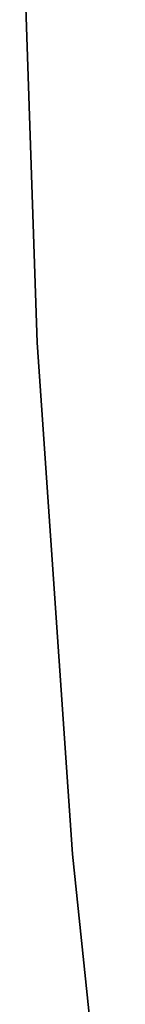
# Model space of a CAD drawing. Header units: millimetres. Extents: x 6038 to 7358, y -8545 to -7225.
# Tile 75 of 256: x 6633.326 to 6633.79, y -7890.926 to -7886.618. Entities that reach past the tile are written whole.
import ezdxf

# ---------------------------------------------------------------- set-up
doc = ezdxf.new("R2010")
doc.units = ezdxf.units.MM

msp = doc.modelspace()

# ---------------------------------------------------------------- linework, layer by layer
at = {"color": 7, "true_color": 0xffffff}
for p, q in [((6633.4035, -7888.031, 259.6), (6633.326, -7885.7885, 259.6)), ((6633.326, -7885.7885, 231.7162), (6633.4035, -7888.031, 231.7162)), ((6633.326, -7885.7885, 245.6581), (6633.4035, -7888.031, 245.6581)), ((6633.326, -7885.7885, 231.7162), (6633.4035, -7888.031, 231.7162)), ((6633.4035, -7888.031, 259.6), (6633.326, -7885.7885, 259.6)), ((6633.5583, -7890.2695, 259.6), (6633.4035, -7888.031, 259.6)), ((6633.4035, -7888.031, 231.7162), (6633.5583, -7890.2695, 231.7162)), ((6633.4035, -7888.031, 245.6581), (6633.5583, -7890.2695, 245.6581)), ((6633.4035, -7888.031, 231.7162), (6633.5583, -7890.2695, 231.7162)), ((6633.5583, -7890.2695, 259.6), (6633.4035, -7888.031, 259.6)), ((6633.7903, -7892.5014, 259.6), (6633.5583, -7890.2695, 259.6)), ((6633.5583, -7890.2695, 231.7162), (6633.7903, -7892.5014, 231.7162)), ((6633.5583, -7890.2695, 245.6581), (6633.7903, -7892.5014, 245.6581)), ((6633.5583, -7890.2695, 231.7162), (6633.7903, -7892.5014, 231.7162)), ((6633.7903, -7892.5014, 259.6), (6633.5583, -7890.2695, 259.6))]:
    msp.add_line(p, q, dxfattribs=at)

doc.saveas('drawing.dxf')
